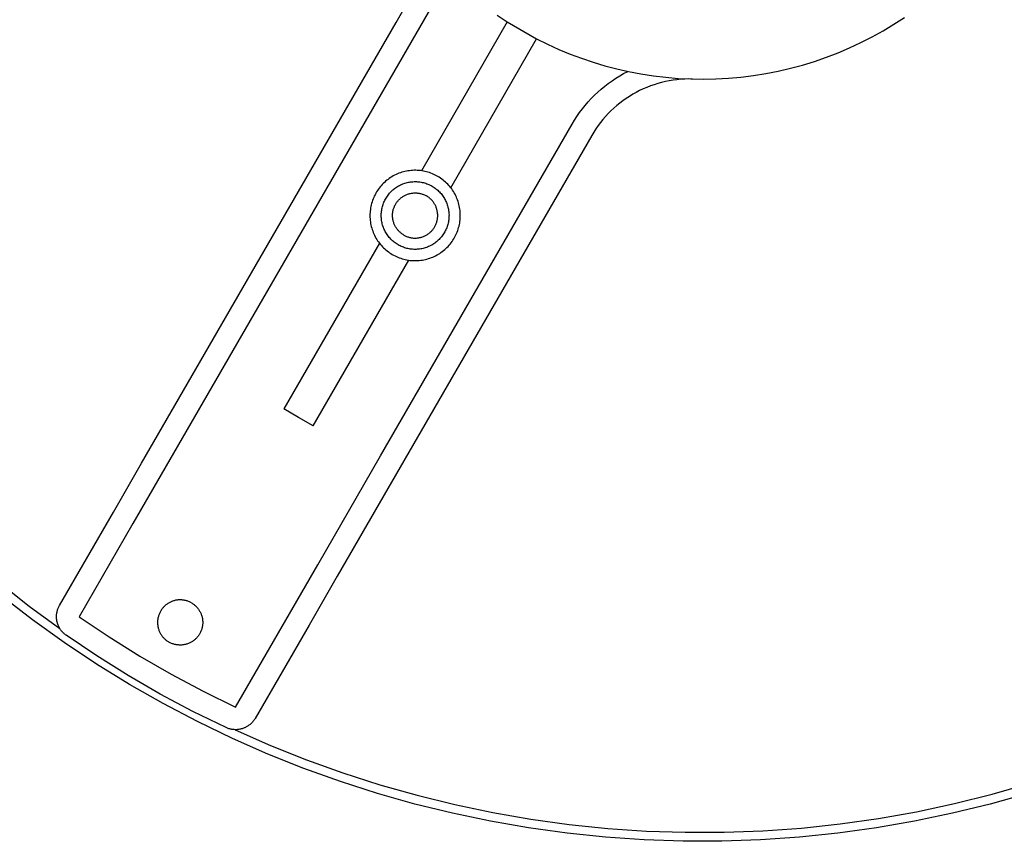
# Model space of a CAD drawing. Header units: millimetres. Extents: x 10249 to 12819, y -11746 to -10122.
# Tile 5 of 37: x 10790 to 10878, y -10605 to -10532. Entities that reach past the tile are written whole.
import ezdxf

# ---------------------------------------------------------------- set-up
doc = ezdxf.new("R2010")
doc.units = ezdxf.units.MM
doc.layers.add('Make2D$Visible$Curvas', color=7, linetype='Continuous')

msp = doc.modelspace()

# ---------------------------------------------------------------- linework, layer by layer
at = {"layer": 'Make2D$Visible$Curvas', "color": 7, "lineweight": -3, "true_color": 0xededed}
for p, q in [((10823.821, -10532.312), (10827.089, -10526.652)), ((10828.528, -10528.159), (10808.596, -10562.682)), ((10832.765, -10531.659), (10833.668, -10532.26)), ((10806.864, -10561.682), (10823.821, -10532.312)), ((10833.668, -10532.26), (10826.06, -10545.436)), ((10833.668, -10532.26), (10836.263, -10533.758)), ((10866.947, -10533.039), (10867.9, -10532.466)), ((10867.9, -10532.466), (10868.832, -10531.861)), ((10865.975, -10533.577), (10866.947, -10533.039)), ((10828.657, -10546.934), (10836.263, -10533.758)), ((10836.265, -10533.759), (10837.236, -10534.24)), ((10837.236, -10534.24), (10838.223, -10534.687)), ((10863.978, -10534.552), (10864.985, -10534.082)), ((10864.985, -10534.082), (10865.975, -10533.577)), ((10838.223, -10534.687), (10839.224, -10535.101)), ((10839.224, -10535.101), (10840.239, -10535.481)), ((10861.918, -10535.386), (10862.956, -10534.987)), ((10862.956, -10534.987), (10863.978, -10534.552)), ((10840.239, -10535.481), (10841.266, -10535.826)), ((10841.266, -10535.826), (10842.304, -10536.137)), ((10858.732, -10536.364), (10859.805, -10536.075)), ((10859.805, -10536.075), (10860.868, -10535.749)), ((10860.868, -10535.749), (10861.918, -10535.386)), ((10842.304, -10536.137), (10843.352, -10536.412)), ((10843.352, -10536.412), (10844.409, -10536.651)), ((10843.618, -10537.027), (10843.968, -10536.824)), ((10843.968, -10536.824), (10844.325, -10536.634)), ((10844.409, -10536.651), (10845.501, -10536.859)), ((10845.501, -10536.859), (10846.599, -10537.029)), ((10855.462, -10537.006), (10856.559, -10536.83)), ((10856.559, -10536.83), (10857.65, -10536.616)), ((10857.65, -10536.616), (10858.732, -10536.364)), ((10842.291, -10537.952), (10842.611, -10537.704)), ((10842.611, -10537.704), (10842.939, -10537.467)), ((10842.939, -10537.467), (10843.275, -10537.241)), ((10843.275, -10537.241), (10843.618, -10537.027)), ((10846.663, -10537.816), (10846.336, -10537.931)), ((10846.599, -10537.029), (10847.703, -10537.161)), ((10846.994, -10537.713), (10846.663, -10537.816)), ((10847.328, -10537.622), (10846.994, -10537.713)), ((10847.665, -10537.542), (10847.328, -10537.622)), ((10848.005, -10537.474), (10847.665, -10537.542)), ((10847.703, -10537.161), (10848.81, -10537.254)), ((10848.347, -10537.417), (10848.005, -10537.474)), ((10848.69, -10537.373), (10848.347, -10537.417)), ((10849.036, -10537.34), (10848.69, -10537.373)), ((10848.81, -10537.254), (10849.92, -10537.309)), ((10849.382, -10537.32), (10849.036, -10537.34)), ((10849.728, -10537.311), (10849.382, -10537.32)), ((10850.075, -10537.315), (10849.728, -10537.311)), ((10849.92, -10537.309), (10851.031, -10537.326)), ((10851.031, -10537.326), (10852.142, -10537.303)), ((10852.142, -10537.303), (10853.252, -10537.243)), ((10853.252, -10537.243), (10854.359, -10537.143)), ((10854.359, -10537.143), (10855.462, -10537.006)), ((10841.385, -10538.758), (10841.678, -10538.479)), ((10841.678, -10538.479), (10841.98, -10538.21)), ((10841.98, -10538.21), (10842.291, -10537.952)), ((10844.77, -10538.669), (10844.474, -10538.849)), ((10845.073, -10538.5), (10844.77, -10538.669)), ((10845.381, -10538.341), (10845.073, -10538.5)), ((10845.694, -10538.194), (10845.381, -10538.341)), ((10846.013, -10538.057), (10845.694, -10538.194)), ((10846.336, -10537.931), (10846.013, -10538.057)), ((10840.564, -10539.652), (10840.827, -10539.345)), ((10840.827, -10539.345), (10841.101, -10539.047)), ((10841.101, -10539.047), (10841.385, -10538.758)), ((10843.624, -10539.447), (10843.355, -10539.666)), ((10843.9, -10539.238), (10843.624, -10539.447)), ((10844.184, -10539.038), (10843.9, -10539.238)), ((10844.474, -10538.849), (10844.184, -10539.038)), ((10839.838, -10540.624), (10840.069, -10540.292)), ((10840.069, -10540.292), (10840.311, -10539.968)), ((10840.311, -10539.968), (10840.564, -10539.652)), ((10842.597, -10540.377), (10842.361, -10540.63)), ((10842.841, -10540.131), (10842.597, -10540.377)), ((10843.094, -10539.894), (10842.841, -10540.131)), ((10843.355, -10539.666), (10843.094, -10539.894)), ((10822.452, -10570.682), (10839.41, -10541.311)), ((10839.41, -10541.311), (10839.618, -10540.964)), ((10839.618, -10540.964), (10839.838, -10540.624)), ((10841.916, -10541.162), (10841.708, -10541.439)), ((10842.134, -10540.892), (10841.916, -10541.162)), ((10842.361, -10540.63), (10842.134, -10540.892)), ((10841.32, -10542.014), (10841.142, -10542.311)), ((10841.509, -10541.723), (10841.32, -10542.014)), ((10841.708, -10541.439), (10841.509, -10541.723)), ((10841.142, -10542.311), (10824.184, -10571.682)), ((10824.067, -10545.664), (10823.939, -10545.716)), ((10824.197, -10545.617), (10824.067, -10545.664)), ((10824.328, -10545.574), (10824.197, -10545.617)), ((10824.461, -10545.536), (10824.328, -10545.574)), ((10824.595, -10545.502), (10824.461, -10545.536)), ((10824.73, -10545.473), (10824.595, -10545.502)), ((10824.866, -10545.448), (10824.73, -10545.473)), ((10825.002, -10545.429), (10824.866, -10545.448)), ((10825.14, -10545.414), (10825.002, -10545.429)), ((10825.277, -10545.404), (10825.14, -10545.414)), ((10825.415, -10545.398), (10825.277, -10545.404)), ((10825.553, -10545.397), (10825.415, -10545.398)), ((10825.691, -10545.401), (10825.553, -10545.397)), ((10825.829, -10545.41), (10825.691, -10545.401)), ((10825.967, -10545.424), (10825.829, -10545.41)), ((10826.104, -10545.442), (10825.967, -10545.424)), ((10826.24, -10545.465), (10826.104, -10545.442)), ((10826.375, -10545.493), (10826.24, -10545.465)), ((10826.509, -10545.525), (10826.375, -10545.493)), ((10826.642, -10545.562), (10826.509, -10545.525)), ((10826.774, -10545.604), (10826.642, -10545.562)), ((10826.904, -10545.65), (10826.774, -10545.604)), ((10827.033, -10545.7), (10826.904, -10545.65)), ((10822.686, -10546.559), (10822.59, -10546.658)), ((10822.786, -10546.463), (10822.686, -10546.559)), ((10822.889, -10546.371), (10822.786, -10546.463)), ((10822.995, -10546.283), (10822.889, -10546.371)), ((10823.104, -10546.198), (10822.995, -10546.283)), ((10823.216, -10546.117), (10823.104, -10546.198)), ((10823.33, -10546.04), (10823.216, -10546.117)), ((10823.448, -10545.967), (10823.33, -10546.04)), ((10823.567, -10545.898), (10823.448, -10545.967)), ((10823.689, -10545.833), (10823.567, -10545.898)), ((10823.813, -10545.773), (10823.689, -10545.833)), ((10823.939, -10545.716), (10823.813, -10545.773)), ((10824.409, -10546.604), (10824.506, -10546.568)), ((10824.506, -10546.568), (10824.604, -10546.535)), ((10824.604, -10546.535), (10824.704, -10546.506)), ((10824.704, -10546.506), (10824.804, -10546.48)), ((10824.804, -10546.48), (10824.905, -10546.458)), ((10824.905, -10546.458), (10825.007, -10546.439)), ((10825.007, -10546.439), (10825.109, -10546.423)), ((10825.109, -10546.423), (10825.212, -10546.411)), ((10825.212, -10546.411), (10825.315, -10546.403)), ((10825.315, -10546.403), (10825.419, -10546.398)), ((10825.419, -10546.398), (10825.522, -10546.397)), ((10825.522, -10546.397), (10825.626, -10546.399)), ((10825.626, -10546.399), (10825.729, -10546.405)), ((10825.729, -10546.405), (10825.833, -10546.415)), ((10825.833, -10546.415), (10825.935, -10546.428)), ((10825.935, -10546.428), (10826.038, -10546.445)), ((10826.038, -10546.445), (10826.139, -10546.465)), ((10826.139, -10546.465), (10826.24, -10546.488)), ((10826.24, -10546.488), (10826.34, -10546.515)), ((10826.34, -10546.515), (10826.439, -10546.546)), ((10826.439, -10546.546), (10826.537, -10546.58)), ((10827.159, -10545.755), (10827.033, -10545.7)), ((10827.284, -10545.814), (10827.159, -10545.755)), ((10827.407, -10545.878), (10827.284, -10545.814)), ((10827.527, -10545.946), (10827.407, -10545.878)), ((10827.645, -10546.017), (10827.527, -10545.946)), ((10827.76, -10546.093), (10827.645, -10546.017)), ((10827.873, -10546.173), (10827.76, -10546.093)), ((10827.983, -10546.257), (10827.873, -10546.173)), ((10828.09, -10546.344), (10827.983, -10546.257)), ((10828.194, -10546.435), (10828.09, -10546.344)), ((10828.294, -10546.53), (10828.194, -10546.435)), ((10828.392, -10546.628), (10828.294, -10546.53)), ((10822.019, -10547.435), (10821.954, -10547.557)), ((10822.089, -10547.316), (10822.019, -10547.435)), ((10822.163, -10547.199), (10822.089, -10547.316)), ((10822.241, -10547.085), (10822.163, -10547.199)), ((10822.323, -10546.974), (10822.241, -10547.085)), ((10822.408, -10546.866), (10822.323, -10546.974)), ((10822.497, -10546.76), (10822.408, -10546.866)), ((10822.59, -10546.658), (10822.497, -10546.76)), ((10823.171, -10547.513), (10823.237, -10547.434)), ((10823.237, -10547.434), (10823.306, -10547.357)), ((10823.306, -10547.357), (10823.378, -10547.282)), ((10823.378, -10547.282), (10823.452, -10547.21)), ((10823.452, -10547.21), (10823.529, -10547.14)), ((10823.529, -10547.14), (10823.608, -10547.073)), ((10823.608, -10547.073), (10823.689, -10547.009)), ((10823.689, -10547.009), (10823.773, -10546.948)), ((10823.773, -10546.948), (10823.858, -10546.89)), ((10823.858, -10546.89), (10823.946, -10546.834)), ((10823.946, -10546.834), (10824.035, -10546.782)), ((10824.035, -10546.782), (10824.126, -10546.733)), ((10824.126, -10546.733), (10824.219, -10546.687)), ((10824.219, -10546.687), (10824.313, -10546.644)), ((10824.313, -10546.644), (10824.409, -10546.604)), ((10825.038, -10547.452), (10825.105, -10547.437)), ((10825.105, -10547.437), (10825.173, -10547.425)), ((10825.173, -10547.425), (10825.241, -10547.415)), ((10825.241, -10547.415), (10825.31, -10547.407)), ((10825.31, -10547.407), (10825.379, -10547.401)), ((10825.379, -10547.401), (10825.448, -10547.398)), ((10825.448, -10547.398), (10825.517, -10547.397)), ((10825.517, -10547.397), (10825.586, -10547.399)), ((10825.586, -10547.399), (10825.655, -10547.403)), ((10825.655, -10547.403), (10825.723, -10547.409)), ((10825.723, -10547.409), (10825.792, -10547.418)), ((10825.792, -10547.418), (10825.86, -10547.429)), ((10825.86, -10547.429), (10825.928, -10547.442)), ((10825.928, -10547.442), (10825.995, -10547.458)), ((10826.537, -10546.58), (10826.633, -10546.617)), ((10826.633, -10546.617), (10826.729, -10546.658)), ((10826.729, -10546.658), (10826.822, -10546.702)), ((10826.822, -10546.702), (10826.915, -10546.749)), ((10826.915, -10546.749), (10827.005, -10546.799)), ((10827.005, -10546.799), (10827.094, -10546.852)), ((10827.094, -10546.852), (10827.181, -10546.909)), ((10827.181, -10546.909), (10827.266, -10546.968)), ((10827.266, -10546.968), (10827.349, -10547.03)), ((10827.349, -10547.03), (10827.429, -10547.095)), ((10827.429, -10547.095), (10827.507, -10547.163)), ((10827.507, -10547.163), (10827.583, -10547.233)), ((10827.583, -10547.233), (10827.657, -10547.306)), ((10827.657, -10547.306), (10827.728, -10547.382)), ((10827.728, -10547.382), (10827.796, -10547.46)), ((10828.485, -10546.729), (10828.392, -10546.628)), ((10828.576, -10546.833), (10828.485, -10546.729)), ((10828.662, -10546.941), (10828.576, -10546.833)), ((10828.745, -10547.051), (10828.662, -10546.941)), ((10828.824, -10547.165), (10828.745, -10547.051)), ((10828.899, -10547.28), (10828.824, -10547.165)), ((10828.97, -10547.399), (10828.899, -10547.28)), ((10829.037, -10547.52), (10828.97, -10547.399)), ((10821.69, -10548.194), (10821.651, -10548.326)), ((10821.734, -10548.063), (10821.69, -10548.194)), ((10821.783, -10547.934), (10821.734, -10548.063)), ((10821.835, -10547.806), (10821.783, -10547.934)), ((10821.892, -10547.68), (10821.835, -10547.806)), ((10821.954, -10547.557), (10821.892, -10547.68)), ((10822.706, -10548.317), (10822.745, -10548.221)), ((10822.745, -10548.221), (10822.788, -10548.127)), ((10822.788, -10548.127), (10822.833, -10548.034)), ((10822.833, -10548.034), (10822.882, -10547.942)), ((10822.882, -10547.942), (10822.933, -10547.852)), ((10822.933, -10547.852), (10822.988, -10547.765)), ((10822.988, -10547.765), (10823.046, -10547.679)), ((10823.046, -10547.679), (10823.107, -10547.595)), ((10823.107, -10547.595), (10823.171, -10547.513)), ((10823.791, -10548.367), (10823.827, -10548.309)), ((10823.827, -10548.309), (10823.866, -10548.251)), ((10823.866, -10548.251), (10823.906, -10548.196)), ((10823.906, -10548.196), (10823.949, -10548.141)), ((10823.949, -10548.141), (10823.993, -10548.088)), ((10823.993, -10548.088), (10824.039, -10548.037)), ((10824.039, -10548.037), (10824.087, -10547.987)), ((10824.087, -10547.987), (10824.136, -10547.939)), ((10824.136, -10547.939), (10824.188, -10547.892)), ((10824.188, -10547.892), (10824.24, -10547.848)), ((10824.24, -10547.848), (10824.295, -10547.805)), ((10824.295, -10547.805), (10824.35, -10547.764)), ((10824.35, -10547.764), (10824.407, -10547.725)), ((10824.407, -10547.725), (10824.466, -10547.688)), ((10824.466, -10547.688), (10824.525, -10547.654)), ((10824.525, -10547.654), (10824.586, -10547.621)), ((10824.586, -10547.621), (10824.648, -10547.59)), ((10824.648, -10547.59), (10824.711, -10547.562)), ((10824.711, -10547.562), (10824.775, -10547.535)), ((10824.775, -10547.535), (10824.839, -10547.511)), ((10824.839, -10547.511), (10824.905, -10547.489)), ((10824.905, -10547.489), (10824.971, -10547.47)), ((10824.971, -10547.47), (10825.038, -10547.452)), ((10825.995, -10547.458), (10826.062, -10547.476)), ((10826.062, -10547.476), (10826.128, -10547.496)), ((10826.128, -10547.496), (10826.193, -10547.519)), ((10826.193, -10547.519), (10826.257, -10547.544)), ((10826.257, -10547.544), (10826.321, -10547.571)), ((10826.321, -10547.571), (10826.383, -10547.6)), ((10826.383, -10547.6), (10826.445, -10547.632)), ((10826.445, -10547.632), (10826.505, -10547.665)), ((10826.564, -10547.701), (10826.505, -10547.665)), ((10826.622, -10547.738), (10826.564, -10547.701)), ((10826.679, -10547.778), (10826.622, -10547.738)), ((10826.734, -10547.819), (10826.679, -10547.778)), ((10826.788, -10547.862), (10826.734, -10547.819)), ((10826.84, -10547.908), (10826.788, -10547.862)), ((10826.891, -10547.955), (10826.84, -10547.908)), ((10826.94, -10548.003), (10826.891, -10547.955)), ((10826.987, -10548.054), (10826.94, -10548.003)), ((10827.032, -10548.106), (10826.987, -10548.054)), ((10827.076, -10548.159), (10827.032, -10548.106)), ((10827.118, -10548.214), (10827.076, -10548.159)), ((10827.158, -10548.27), (10827.118, -10548.214)), ((10827.196, -10548.328), (10827.158, -10548.27)), ((10827.796, -10547.46), (10827.861, -10547.54)), ((10827.861, -10547.54), (10827.924, -10547.623)), ((10827.924, -10547.623), (10827.984, -10547.707)), ((10827.984, -10547.707), (10828.041, -10547.794)), ((10828.041, -10547.794), (10828.095, -10547.882)), ((10828.095, -10547.882), (10828.145, -10547.972)), ((10828.145, -10547.972), (10828.193, -10548.064)), ((10828.193, -10548.064), (10828.237, -10548.158)), ((10828.237, -10548.158), (10828.279, -10548.253)), ((10828.279, -10548.253), (10828.316, -10548.349)), ((10829.1, -10547.643), (10829.037, -10547.52)), ((10829.158, -10547.768), (10829.1, -10547.643)), ((10829.212, -10547.895), (10829.158, -10547.768)), ((10829.262, -10548.024), (10829.212, -10547.895)), ((10829.307, -10548.154), (10829.262, -10548.024)), ((10829.348, -10548.286), (10829.307, -10548.154)), ((10829.384, -10548.42), (10829.348, -10548.286)), ((10821.513, -10549.142), (10821.507, -10549.28)), ((10821.525, -10549.004), (10821.513, -10549.142)), ((10821.54, -10548.867), (10821.525, -10549.004)), ((10821.561, -10548.731), (10821.54, -10548.867)), ((10821.586, -10548.595), (10821.561, -10548.731)), ((10821.617, -10548.46), (10821.586, -10548.595)), ((10821.651, -10548.326), (10821.617, -10548.46)), ((10822.51, -10549.225), (10822.518, -10549.121)), ((10822.518, -10549.121), (10822.529, -10549.018)), ((10822.529, -10549.018), (10822.544, -10548.916)), ((10822.544, -10548.916), (10822.562, -10548.814)), ((10822.562, -10548.814), (10822.584, -10548.713)), ((10822.584, -10548.713), (10822.61, -10548.612)), ((10822.61, -10548.612), (10822.639, -10548.513)), ((10822.639, -10548.513), (10822.671, -10548.414)), ((10822.671, -10548.414), (10822.706, -10548.317)), ((10823.514, -10549.213), (10823.521, -10549.145)), ((10823.521, -10549.145), (10823.531, -10549.076)), ((10823.531, -10549.076), (10823.543, -10549.008)), ((10823.543, -10549.008), (10823.558, -10548.941)), ((10823.558, -10548.941), (10823.575, -10548.874)), ((10823.575, -10548.874), (10823.594, -10548.808)), ((10823.594, -10548.808), (10823.616, -10548.742)), ((10823.616, -10548.742), (10823.639, -10548.677)), ((10823.639, -10548.677), (10823.665, -10548.613)), ((10823.665, -10548.613), (10823.693, -10548.55)), ((10823.693, -10548.55), (10823.724, -10548.488)), ((10823.724, -10548.488), (10823.756, -10548.427)), ((10823.756, -10548.427), (10823.791, -10548.367)), ((10827.231, -10548.387), (10827.196, -10548.328)), ((10827.265, -10548.447), (10827.231, -10548.387)), ((10827.297, -10548.509), (10827.265, -10548.447)), ((10827.327, -10548.571), (10827.297, -10548.509)), ((10827.354, -10548.634), (10827.327, -10548.571)), ((10827.379, -10548.699), (10827.354, -10548.634)), ((10827.402, -10548.764), (10827.379, -10548.699)), ((10827.423, -10548.83), (10827.402, -10548.764)), ((10827.441, -10548.896), (10827.423, -10548.83)), ((10827.458, -10548.963), (10827.441, -10548.896)), ((10827.471, -10549.031), (10827.458, -10548.963)), ((10827.483, -10549.099), (10827.471, -10549.031)), ((10827.492, -10549.167), (10827.483, -10549.099)), ((10827.499, -10549.236), (10827.492, -10549.167)), ((10828.316, -10548.349), (10828.351, -10548.447)), ((10828.351, -10548.447), (10828.382, -10548.546)), ((10828.382, -10548.546), (10828.41, -10548.646)), ((10828.41, -10548.646), (10828.434, -10548.746)), ((10828.434, -10548.746), (10828.455, -10548.848)), ((10828.455, -10548.848), (10828.472, -10548.95)), ((10828.472, -10548.95), (10828.485, -10549.053)), ((10828.485, -10549.053), (10828.496, -10549.156)), ((10828.496, -10549.156), (10828.502, -10549.259)), ((10829.415, -10548.554), (10829.384, -10548.42)), ((10829.442, -10548.689), (10829.415, -10548.554)), ((10829.464, -10548.826), (10829.442, -10548.689)), ((10829.482, -10548.963), (10829.464, -10548.826)), ((10829.494, -10549.1), (10829.482, -10548.963)), ((10829.502, -10549.238), (10829.494, -10549.1)), ((10821.507, -10549.28), (10821.505, -10549.418)), ((10821.505, -10549.418), (10821.508, -10549.556)), ((10821.508, -10549.556), (10821.516, -10549.694)), ((10821.516, -10549.694), (10821.529, -10549.831)), ((10821.529, -10549.831), (10821.546, -10549.968)), ((10821.546, -10549.968), (10821.568, -10550.105)), ((10822.505, -10549.432), (10822.506, -10549.328)), ((10822.508, -10549.535), (10822.505, -10549.432)), ((10822.506, -10549.328), (10822.51, -10549.225)), ((10822.515, -10549.638), (10822.508, -10549.535)), ((10822.525, -10549.742), (10822.515, -10549.638)), ((10822.539, -10549.844), (10822.525, -10549.742)), ((10822.556, -10549.946), (10822.539, -10549.844)), ((10822.577, -10550.048), (10822.556, -10549.946)), ((10822.601, -10550.148), (10822.577, -10550.048)), ((10823.505, -10549.42), (10823.506, -10549.351)), ((10823.507, -10549.489), (10823.505, -10549.42)), ((10823.506, -10549.351), (10823.509, -10549.282)), ((10823.512, -10549.558), (10823.507, -10549.489)), ((10823.509, -10549.282), (10823.514, -10549.213)), ((10823.518, -10549.627), (10823.512, -10549.558)), ((10823.528, -10549.695), (10823.518, -10549.627)), ((10823.539, -10549.763), (10823.528, -10549.695)), ((10823.553, -10549.831), (10823.539, -10549.763)), ((10823.569, -10549.898), (10823.553, -10549.831)), ((10823.587, -10549.965), (10823.569, -10549.898)), ((10823.608, -10550.03), (10823.587, -10549.965)), ((10823.631, -10550.095), (10823.608, -10550.03)), ((10827.371, -10550.117), (10827.395, -10550.052)), ((10827.395, -10550.052), (10827.416, -10549.987)), ((10827.416, -10549.987), (10827.436, -10549.92)), ((10827.436, -10549.92), (10827.452, -10549.853)), ((10827.452, -10549.853), (10827.467, -10549.786)), ((10827.467, -10549.786), (10827.479, -10549.718)), ((10827.479, -10549.718), (10827.489, -10549.65)), ((10827.489, -10549.65), (10827.497, -10549.581)), ((10827.497, -10549.581), (10827.502, -10549.512)), ((10827.503, -10549.305), (10827.499, -10549.236)), ((10827.502, -10549.512), (10827.505, -10549.443)), ((10827.505, -10549.374), (10827.503, -10549.305)), ((10827.505, -10549.443), (10827.505, -10549.374)), ((10828.448, -10549.98), (10828.426, -10550.081)), ((10828.466, -10549.878), (10828.448, -10549.98)), ((10828.481, -10549.776), (10828.466, -10549.878)), ((10828.493, -10549.673), (10828.481, -10549.776)), ((10828.5, -10549.57), (10828.493, -10549.673)), ((10828.504, -10549.466), (10828.5, -10549.57)), ((10828.502, -10549.259), (10828.505, -10549.363)), ((10828.505, -10549.363), (10828.504, -10549.466)), ((10829.449, -10550.064), (10829.47, -10549.927)), ((10829.47, -10549.927), (10829.486, -10549.79)), ((10829.486, -10549.79), (10829.497, -10549.652)), ((10829.497, -10549.652), (10829.504, -10549.514)), ((10829.505, -10549.376), (10829.502, -10549.238)), ((10829.504, -10549.514), (10829.505, -10549.376)), ((10821.568, -10550.105), (10821.595, -10550.24)), ((10821.595, -10550.24), (10821.627, -10550.375)), ((10821.627, -10550.375), (10821.663, -10550.508)), ((10821.663, -10550.508), (10821.703, -10550.64)), ((10821.703, -10550.64), (10821.748, -10550.77)), ((10821.748, -10550.77), (10821.798, -10550.899)), ((10821.798, -10550.899), (10821.852, -10551.026)), ((10822.629, -10550.248), (10822.601, -10550.148)), ((10822.66, -10550.347), (10822.629, -10550.248)), ((10822.694, -10550.445), (10822.66, -10550.347)), ((10822.732, -10550.541), (10822.694, -10550.445)), ((10822.773, -10550.636), (10822.732, -10550.541)), ((10822.817, -10550.73), (10822.773, -10550.636)), ((10822.865, -10550.822), (10822.817, -10550.73)), ((10822.916, -10550.912), (10822.865, -10550.822)), ((10822.97, -10551), (10822.916, -10550.912)), ((10823.656, -10550.16), (10823.631, -10550.095)), ((10823.684, -10550.223), (10823.656, -10550.16)), ((10823.713, -10550.285), (10823.684, -10550.223)), ((10823.745, -10550.347), (10823.713, -10550.285)), ((10823.779, -10550.407), (10823.745, -10550.347)), ((10823.815, -10550.466), (10823.779, -10550.407)), ((10823.853, -10550.524), (10823.815, -10550.466)), ((10823.893, -10550.58), (10823.853, -10550.524)), ((10823.934, -10550.635), (10823.893, -10550.58)), ((10823.978, -10550.688), (10823.934, -10550.635)), ((10824.024, -10550.74), (10823.978, -10550.688)), ((10824.071, -10550.791), (10824.024, -10550.74)), ((10824.12, -10550.839), (10824.071, -10550.791)), ((10824.17, -10550.886), (10824.12, -10550.839)), ((10824.223, -10550.932), (10824.17, -10550.886)), ((10826.77, -10550.946), (10826.823, -10550.902)), ((10826.823, -10550.902), (10826.874, -10550.855)), ((10826.874, -10550.855), (10826.924, -10550.807)), ((10826.924, -10550.807), (10826.971, -10550.757)), ((10826.971, -10550.757), (10827.017, -10550.706)), ((10827.017, -10550.706), (10827.062, -10550.653)), ((10827.062, -10550.653), (10827.104, -10550.599)), ((10827.104, -10550.599), (10827.145, -10550.543)), ((10827.145, -10550.543), (10827.183, -10550.485)), ((10827.183, -10550.485), (10827.22, -10550.427)), ((10827.22, -10550.427), (10827.254, -10550.367)), ((10827.254, -10550.367), (10827.287, -10550.306)), ((10827.287, -10550.306), (10827.317, -10550.244)), ((10827.317, -10550.244), (10827.345, -10550.181)), ((10827.345, -10550.181), (10827.371, -10550.117)), ((10828.129, -10550.852), (10828.077, -10550.942)), ((10828.177, -10550.761), (10828.129, -10550.852)), ((10828.223, -10550.668), (10828.177, -10550.761)), ((10828.265, -10550.573), (10828.223, -10550.668)), ((10828.304, -10550.477), (10828.265, -10550.573)), ((10828.34, -10550.38), (10828.304, -10550.477)), ((10828.372, -10550.281), (10828.34, -10550.38)), ((10828.401, -10550.182), (10828.372, -10550.281)), ((10828.426, -10550.081), (10828.401, -10550.182)), ((10829.175, -10550.988), (10829.228, -10550.86)), ((10829.228, -10550.86), (10829.276, -10550.731)), ((10829.276, -10550.731), (10829.32, -10550.6)), ((10829.32, -10550.6), (10829.359, -10550.468)), ((10829.359, -10550.468), (10829.394, -10550.334)), ((10829.394, -10550.334), (10829.424, -10550.199)), ((10829.424, -10550.199), (10829.449, -10550.064)), ((10821.852, -10551.026), (10821.91, -10551.151)), ((10821.91, -10551.151), (10821.973, -10551.274)), ((10821.973, -10551.274), (10822.04, -10551.395)), ((10822.04, -10551.395), (10822.111, -10551.514)), ((10822.111, -10551.514), (10822.186, -10551.629)), ((10822.186, -10551.629), (10822.265, -10551.743)), ((10822.265, -10551.743), (10822.348, -10551.853)), ((10823.027, -10551.087), (10822.97, -10551)), ((10823.086, -10551.172), (10823.027, -10551.087)), ((10823.149, -10551.254), (10823.086, -10551.172)), ((10823.215, -10551.334), (10823.149, -10551.254)), ((10823.283, -10551.412), (10823.215, -10551.334)), ((10823.354, -10551.488), (10823.283, -10551.412)), ((10823.427, -10551.561), (10823.354, -10551.488)), ((10823.503, -10551.631), (10823.427, -10551.561)), ((10823.581, -10551.699), (10823.503, -10551.631)), ((10823.662, -10551.764), (10823.581, -10551.699)), ((10823.745, -10551.826), (10823.662, -10551.764)), ((10824.276, -10550.975), (10824.223, -10550.932)), ((10824.332, -10551.016), (10824.276, -10550.975)), ((10824.388, -10551.056), (10824.332, -10551.016)), ((10824.446, -10551.094), (10824.388, -10551.056)), ((10824.505, -10551.129), (10824.446, -10551.094)), ((10824.505, -10551.129), (10824.566, -10551.163)), ((10824.566, -10551.163), (10824.627, -10551.194)), ((10824.627, -10551.194), (10824.69, -10551.223)), ((10824.69, -10551.223), (10824.753, -10551.25)), ((10824.753, -10551.25), (10824.818, -10551.275)), ((10824.818, -10551.275), (10824.883, -10551.298)), ((10824.883, -10551.298), (10824.949, -10551.318)), ((10824.949, -10551.318), (10825.015, -10551.336)), ((10825.015, -10551.336), (10825.083, -10551.352)), ((10825.083, -10551.352), (10825.15, -10551.365)), ((10825.15, -10551.365), (10825.219, -10551.376)), ((10825.219, -10551.376), (10825.287, -10551.385)), ((10825.287, -10551.385), (10825.356, -10551.391)), ((10825.356, -10551.391), (10825.425, -10551.395)), ((10825.425, -10551.395), (10825.494, -10551.397)), ((10825.494, -10551.397), (10825.563, -10551.396)), ((10825.563, -10551.396), (10825.632, -10551.393)), ((10825.632, -10551.393), (10825.701, -10551.387)), ((10825.701, -10551.387), (10825.769, -10551.38)), ((10825.769, -10551.38), (10825.837, -10551.369)), ((10825.837, -10551.369), (10825.905, -10551.357)), ((10825.905, -10551.357), (10825.973, -10551.342)), ((10825.973, -10551.342), (10826.04, -10551.324)), ((10826.04, -10551.324), (10826.106, -10551.305)), ((10826.106, -10551.305), (10826.171, -10551.283)), ((10826.171, -10551.283), (10826.236, -10551.259)), ((10826.236, -10551.259), (10826.3, -10551.232)), ((10826.3, -10551.232), (10826.363, -10551.204)), ((10826.363, -10551.204), (10826.424, -10551.173)), ((10826.424, -10551.173), (10826.485, -10551.14)), ((10826.485, -10551.14), (10826.545, -10551.106)), ((10826.545, -10551.106), (10826.603, -10551.069)), ((10826.603, -10551.069), (10826.66, -10551.03)), ((10826.66, -10551.03), (10826.716, -10550.989)), ((10826.716, -10550.989), (10826.77, -10550.946)), ((10827.321, -10551.785), (10827.238, -10551.846)), ((10827.403, -10551.721), (10827.321, -10551.785)), ((10827.482, -10551.654), (10827.403, -10551.721)), ((10827.558, -10551.584), (10827.482, -10551.654)), ((10827.633, -10551.512), (10827.558, -10551.584)), ((10827.704, -10551.438), (10827.633, -10551.512)), ((10827.774, -10551.36), (10827.704, -10551.438)), ((10827.84, -10551.281), (10827.774, -10551.36)), ((10827.904, -10551.199), (10827.84, -10551.281)), ((10827.964, -10551.115), (10827.904, -10551.199)), ((10828.022, -10551.03), (10827.964, -10551.115)), ((10828.077, -10550.942), (10828.022, -10551.03)), ((10828.688, -10551.82), (10828.77, -10551.709)), ((10828.77, -10551.709), (10828.847, -10551.595)), ((10828.847, -10551.595), (10828.921, -10551.478)), ((10828.921, -10551.478), (10828.991, -10551.359)), ((10828.991, -10551.359), (10829.057, -10551.237)), ((10829.057, -10551.237), (10829.118, -10551.114)), ((10829.118, -10551.114), (10829.175, -10550.988)), ((10822.352, -10551.858), (10813.882, -10566.526)), ((10822.348, -10551.853), (10822.435, -10551.961)), ((10822.435, -10551.961), (10822.525, -10552.065)), ((10822.525, -10552.065), (10822.619, -10552.166)), ((10822.619, -10552.166), (10822.716, -10552.264)), ((10822.716, -10552.264), (10822.817, -10552.359)), ((10822.817, -10552.359), (10822.921, -10552.45)), ((10822.921, -10552.45), (10823.028, -10552.537)), ((10823.028, -10552.537), (10823.137, -10552.621)), ((10823.137, -10552.621), (10823.25, -10552.701)), ((10823.83, -10551.885), (10823.745, -10551.826)), ((10823.916, -10551.942), (10823.83, -10551.885)), ((10824.005, -10551.995), (10823.916, -10551.942)), ((10824.096, -10552.045), (10824.005, -10551.995)), ((10824.188, -10552.092), (10824.096, -10552.045)), ((10824.282, -10552.136), (10824.188, -10552.092)), ((10824.377, -10552.177), (10824.282, -10552.136)), ((10824.474, -10552.214), (10824.377, -10552.177)), ((10824.572, -10552.248), (10824.474, -10552.214)), ((10824.671, -10552.279), (10824.572, -10552.248)), ((10824.771, -10552.306), (10824.671, -10552.279)), ((10824.871, -10552.329), (10824.771, -10552.306)), ((10824.973, -10552.349), (10824.871, -10552.329)), ((10825.075, -10552.366), (10824.973, -10552.349)), ((10825.178, -10552.379), (10825.075, -10552.366)), ((10825.281, -10552.389), (10825.178, -10552.379)), ((10825.384, -10552.395), (10825.281, -10552.389)), ((10825.488, -10552.397), (10825.384, -10552.395)), ((10825.592, -10552.396), (10825.488, -10552.397)), ((10825.695, -10552.391), (10825.592, -10552.396)), ((10825.798, -10552.383), (10825.695, -10552.391)), ((10825.901, -10552.371), (10825.798, -10552.383)), ((10826.003, -10552.355), (10825.901, -10552.371)), ((10826.105, -10552.336), (10826.003, -10552.355)), ((10826.206, -10552.314), (10826.105, -10552.336)), ((10826.307, -10552.288), (10826.206, -10552.314)), ((10826.406, -10552.259), (10826.307, -10552.288)), ((10826.504, -10552.226), (10826.406, -10552.259)), ((10826.601, -10552.19), (10826.504, -10552.226)), ((10826.697, -10552.15), (10826.601, -10552.19)), ((10826.791, -10552.107), (10826.697, -10552.15)), ((10826.884, -10552.061), (10826.791, -10552.107)), ((10826.975, -10552.012), (10826.884, -10552.061)), ((10827.065, -10551.96), (10826.975, -10552.012)), ((10827.152, -10551.905), (10827.065, -10551.96)), ((10827.238, -10551.846), (10827.152, -10551.905)), ((10827.795, -10552.677), (10827.906, -10552.596)), ((10827.906, -10552.596), (10828.015, -10552.511)), ((10828.015, -10552.511), (10828.121, -10552.423)), ((10828.121, -10552.423), (10828.224, -10552.331)), ((10828.224, -10552.331), (10828.324, -10552.235)), ((10828.324, -10552.235), (10828.42, -10552.136)), ((10828.42, -10552.136), (10828.513, -10552.034)), ((10828.513, -10552.034), (10828.602, -10551.928)), ((10828.602, -10551.928), (10828.688, -10551.82)), ((10816.48, -10568.026), (10824.948, -10553.358)), ((10823.25, -10552.701), (10823.366, -10552.777)), ((10823.366, -10552.777), (10823.483, -10552.848)), ((10823.483, -10552.848), (10823.604, -10552.916)), ((10823.604, -10552.916), (10823.726, -10552.98)), ((10823.726, -10552.98), (10823.851, -10553.039)), ((10823.851, -10553.039), (10823.978, -10553.094)), ((10823.978, -10553.094), (10824.106, -10553.144)), ((10824.106, -10553.144), (10824.237, -10553.191)), ((10824.237, -10553.191), (10824.368, -10553.232)), ((10824.368, -10553.232), (10824.501, -10553.269)), ((10824.501, -10553.269), (10824.635, -10553.301)), ((10824.635, -10553.301), (10824.771, -10553.329)), ((10824.771, -10553.329), (10824.907, -10553.352)), ((10824.907, -10553.352), (10825.044, -10553.37)), ((10825.044, -10553.37), (10825.181, -10553.384)), ((10825.181, -10553.384), (10825.319, -10553.393)), ((10825.319, -10553.393), (10825.457, -10553.397)), ((10825.457, -10553.397), (10825.595, -10553.396)), ((10825.595, -10553.396), (10825.733, -10553.391)), ((10825.733, -10553.391), (10825.871, -10553.38)), ((10825.871, -10553.38), (10826.008, -10553.365)), ((10826.008, -10553.365), (10826.145, -10553.346)), ((10826.145, -10553.346), (10826.281, -10553.321)), ((10826.281, -10553.321), (10826.416, -10553.292)), ((10826.416, -10553.292), (10826.55, -10553.258)), ((10826.55, -10553.258), (10826.682, -10553.22)), ((10826.682, -10553.22), (10826.813, -10553.177)), ((10826.813, -10553.177), (10826.943, -10553.13)), ((10826.943, -10553.13), (10827.071, -10553.078)), ((10827.071, -10553.078), (10827.197, -10553.022)), ((10827.197, -10553.022), (10827.321, -10552.961)), ((10827.321, -10552.961), (10827.443, -10552.896)), ((10827.443, -10552.896), (10827.563, -10552.827)), ((10827.563, -10552.827), (10827.68, -10552.754)), ((10827.68, -10552.754), (10827.795, -10552.677)), ((10801.287, -10571.34), (10806.864, -10561.682)), ((10808.596, -10562.682), (10803.02, -10572.34)), ((10815.173, -10567.29), (10813.882, -10566.526)), ((10816.48, -10568.026), (10815.173, -10567.29)), ((10816.876, -10580.34), (10822.452, -10570.682)), ((10798.787, -10575.671), (10801.287, -10571.34)), ((10824.184, -10571.682), (10818.608, -10581.34)), ((10803.02, -10572.34), (10800.52, -10576.671)), ((10794.019, -10583.929), (10798.787, -10575.671)), ((10800.52, -10576.671), (10795.752, -10584.929)), ((10814.376, -10584.671), (10816.876, -10580.34)), ((10818.608, -10581.34), (10816.108, -10585.671)), ((10788.674, -10581.901), (10791.325, -10583.983)), ((10791.633, -10585.214), (10788.91, -10583.119)), ((10791.325, -10583.983), (10794.045, -10585.973)), ((10793.925, -10584.113), (10793.955, -10584.051)), ((10793.955, -10584.051), (10793.986, -10583.989)), ((10793.986, -10583.989), (10794.019, -10583.929)), ((10803.279, -10584.024), (10803.232, -10584.073)), ((10803.329, -10583.975), (10803.279, -10584.024)), ((10803.38, -10583.929), (10803.329, -10583.975)), ((10803.433, -10583.885), (10803.38, -10583.929)), ((10803.487, -10583.842), (10803.433, -10583.885)), ((10803.543, -10583.801), (10803.487, -10583.842)), ((10803.6, -10583.762), (10803.543, -10583.801)), ((10803.658, -10583.725), (10803.6, -10583.762)), ((10803.718, -10583.69), (10803.658, -10583.725)), ((10803.778, -10583.658), (10803.718, -10583.69)), ((10803.84, -10583.627), (10803.778, -10583.658)), ((10803.903, -10583.598), (10803.84, -10583.627)), ((10803.967, -10583.572), (10803.903, -10583.598)), ((10804.032, -10583.548), (10803.967, -10583.572)), ((10804.097, -10583.526), (10804.032, -10583.548)), ((10804.163, -10583.506), (10804.097, -10583.526)), ((10804.23, -10583.489), (10804.163, -10583.506)), ((10804.298, -10583.474), (10804.23, -10583.489)), ((10804.366, -10583.462), (10804.298, -10583.474)), ((10804.434, -10583.451), (10804.366, -10583.462)), ((10804.502, -10583.443), (10804.434, -10583.451)), ((10804.571, -10583.438), (10804.502, -10583.443)), ((10804.64, -10583.435), (10804.571, -10583.438)), ((10804.709, -10583.434), (10804.64, -10583.435)), ((10804.778, -10583.435), (10804.709, -10583.434)), ((10804.847, -10583.439), (10804.778, -10583.435)), ((10804.916, -10583.446), (10804.847, -10583.439)), ((10804.984, -10583.454), (10804.916, -10583.446)), ((10805.053, -10583.465), (10804.984, -10583.454)), ((10805.12, -10583.479), (10805.053, -10583.465)), ((10805.188, -10583.495), (10805.12, -10583.479)), ((10805.254, -10583.513), (10805.188, -10583.495)), ((10805.32, -10583.533), (10805.254, -10583.513)), ((10805.385, -10583.556), (10805.32, -10583.533)), ((10805.45, -10583.581), (10805.385, -10583.556)), ((10805.513, -10583.608), (10805.45, -10583.581)), ((10805.576, -10583.637), (10805.513, -10583.608)), ((10805.637, -10583.668), (10805.576, -10583.637)), ((10805.698, -10583.702), (10805.637, -10583.668)), ((10805.698, -10583.702), (10805.757, -10583.737)), ((10805.757, -10583.737), (10805.815, -10583.775)), ((10805.815, -10583.775), (10805.871, -10583.814)), ((10805.871, -10583.814), (10805.927, -10583.856)), ((10805.927, -10583.856), (10805.98, -10583.899)), ((10805.98, -10583.899), (10806.033, -10583.944)), ((10806.033, -10583.944), (10806.083, -10583.991)), ((10806.083, -10583.991), (10806.132, -10584.04)), ((10806.132, -10584.04), (10806.179, -10584.09)), ((10793.752, -10584.917), (10793.753, -10584.848)), ((10793.752, -10584.986), (10793.752, -10584.917)), ((10793.753, -10584.848), (10793.757, -10584.779)), ((10793.757, -10584.779), (10793.764, -10584.71)), ((10793.764, -10584.71), (10793.772, -10584.642)), ((10793.772, -10584.642), (10793.783, -10584.574)), ((10793.783, -10584.574), (10793.797, -10584.506)), ((10793.797, -10584.506), (10793.813, -10584.439)), ((10793.813, -10584.439), (10793.831, -10584.372)), ((10793.831, -10584.372), (10793.851, -10584.306)), ((10793.851, -10584.306), (10793.874, -10584.241)), ((10793.874, -10584.241), (10793.898, -10584.177)), ((10793.898, -10584.177), (10793.925, -10584.113)), ((10795.752, -10584.929), (10798.408, -10586.72)), ((10802.767, -10584.911), (10802.75, -10584.977)), ((10802.787, -10584.844), (10802.767, -10584.911)), ((10802.808, -10584.779), (10802.787, -10584.844)), ((10802.832, -10584.714), (10802.808, -10584.779)), ((10802.858, -10584.65), (10802.832, -10584.714)), ((10802.886, -10584.587), (10802.858, -10584.65)), ((10802.916, -10584.525), (10802.886, -10584.587)), ((10802.949, -10584.464), (10802.916, -10584.525)), ((10802.983, -10584.404), (10802.949, -10584.464)), ((10803.02, -10584.345), (10802.983, -10584.404)), ((10803.058, -10584.288), (10803.02, -10584.345)), ((10803.099, -10584.232), (10803.058, -10584.288)), ((10803.141, -10584.178), (10803.099, -10584.232)), ((10803.186, -10584.125), (10803.141, -10584.178)), ((10803.232, -10584.073), (10803.186, -10584.125)), ((10806.179, -10584.09), (10806.225, -10584.142)), ((10806.225, -10584.142), (10806.269, -10584.196)), ((10806.269, -10584.196), (10806.31, -10584.251)), ((10806.31, -10584.251), (10806.35, -10584.307)), ((10806.35, -10584.307), (10806.388, -10584.365)), ((10806.388, -10584.365), (10806.424, -10584.424)), ((10806.424, -10584.424), (10806.458, -10584.484)), ((10806.458, -10584.484), (10806.49, -10584.545)), ((10806.49, -10584.545), (10806.519, -10584.608)), ((10806.519, -10584.608), (10806.547, -10584.671)), ((10806.547, -10584.671), (10806.572, -10584.735)), ((10806.572, -10584.735), (10806.595, -10584.8)), ((10806.595, -10584.8), (10806.616, -10584.866)), ((10806.616, -10584.866), (10806.634, -10584.933)), ((10809.608, -10592.929), (10814.376, -10584.671)), ((10794.425, -10587.213), (10791.633, -10585.214)), ((10793.755, -10585.055), (10793.752, -10584.986)), ((10793.761, -10585.124), (10793.755, -10585.055)), ((10793.769, -10585.192), (10793.761, -10585.124)), ((10793.779, -10585.26), (10793.769, -10585.192)), ((10793.792, -10585.328), (10793.779, -10585.26)), ((10793.807, -10585.396), (10793.792, -10585.328)), ((10793.824, -10585.462), (10793.807, -10585.396)), ((10793.844, -10585.529), (10793.824, -10585.462)), ((10793.865, -10585.594), (10793.844, -10585.529)), ((10793.889, -10585.659), (10793.865, -10585.594)), ((10793.916, -10585.722), (10793.889, -10585.659)), ((10793.944, -10585.785), (10793.916, -10585.722)), ((10793.975, -10585.847), (10793.944, -10585.785)), ((10802.701, -10585.319), (10802.698, -10585.388)), ((10802.698, -10585.388), (10802.698, -10585.457)), ((10802.698, -10585.457), (10802.7, -10585.526)), ((10802.7, -10585.526), (10802.704, -10585.595)), ((10802.706, -10585.25), (10802.701, -10585.319)), ((10802.704, -10585.595), (10802.711, -10585.663)), ((10802.714, -10585.181), (10802.706, -10585.25)), ((10802.711, -10585.663), (10802.72, -10585.732)), ((10802.724, -10585.113), (10802.714, -10585.181)), ((10802.72, -10585.732), (10802.732, -10585.8)), ((10802.736, -10585.045), (10802.724, -10585.113)), ((10802.732, -10585.8), (10802.745, -10585.868)), ((10802.75, -10584.977), (10802.736, -10585.045)), ((10806.634, -10584.933), (10806.65, -10585)), ((10806.65, -10585), (10806.664, -10585.068)), ((10806.672, -10585.755), (10806.66, -10585.823)), ((10806.664, -10585.068), (10806.675, -10585.136)), ((10806.682, -10585.686), (10806.672, -10585.755)), ((10806.675, -10585.136), (10806.684, -10585.204)), ((10806.689, -10585.618), (10806.682, -10585.686)), ((10806.684, -10585.204), (10806.691, -10585.273)), ((10806.694, -10585.549), (10806.689, -10585.618)), ((10806.691, -10585.273), (10806.696, -10585.342)), ((10806.697, -10585.48), (10806.694, -10585.549)), ((10806.696, -10585.342), (10806.698, -10585.411)), ((10806.698, -10585.411), (10806.697, -10585.48)), ((10816.108, -10585.671), (10811.34, -10593.929)), ((10794.007, -10585.908), (10793.975, -10585.847)), ((10794.042, -10585.967), (10794.007, -10585.908)), ((10794.079, -10586.026), (10794.042, -10585.967)), ((10794.118, -10586.083), (10794.079, -10586.026)), ((10794.159, -10586.139), (10794.118, -10586.083)), ((10794.201, -10586.193), (10794.159, -10586.139)), ((10794.246, -10586.245), (10794.201, -10586.193)), ((10794.292, -10586.297), (10794.246, -10586.245)), ((10794.34, -10586.346), (10794.292, -10586.297)), ((10794.39, -10586.394), (10794.34, -10586.346)), ((10794.441, -10586.44), (10794.39, -10586.394)), ((10794.494, -10586.484), (10794.441, -10586.44)), ((10794.549, -10586.527), (10794.494, -10586.484)), ((10794.605, -10586.567), (10794.549, -10586.527)), ((10797.319, -10588.398), (10794.605, -10586.567)), ((10802.745, -10585.868), (10802.761, -10585.935)), ((10802.761, -10585.935), (10802.78, -10586.001)), ((10802.78, -10586.001), (10802.801, -10586.067)), ((10802.801, -10586.067), (10802.824, -10586.132)), ((10802.824, -10586.132), (10802.849, -10586.196)), ((10802.849, -10586.196), (10802.876, -10586.26)), ((10802.876, -10586.26), (10802.906, -10586.322)), ((10802.906, -10586.322), (10802.938, -10586.384)), ((10802.938, -10586.384), (10802.971, -10586.444)), ((10802.971, -10586.444), (10803.007, -10586.503)), ((10803.007, -10586.503), (10803.045, -10586.56)), ((10803.045, -10586.56), (10803.085, -10586.617)), ((10803.085, -10586.617), (10803.127, -10586.672)), ((10803.127, -10586.672), (10803.171, -10586.725)), ((10806.297, -10586.635), (10806.254, -10586.69)), ((10806.337, -10586.579), (10806.297, -10586.635)), ((10806.376, -10586.522), (10806.337, -10586.579)), ((10806.412, -10586.463), (10806.376, -10586.522)), ((10806.447, -10586.404), (10806.412, -10586.463)), ((10806.479, -10586.343), (10806.447, -10586.404)), ((10806.51, -10586.281), (10806.479, -10586.343)), ((10806.538, -10586.218), (10806.51, -10586.281)), ((10806.564, -10586.154), (10806.538, -10586.218)), ((10806.587, -10586.089), (10806.564, -10586.154)), ((10806.609, -10586.023), (10806.587, -10586.089)), ((10806.628, -10585.957), (10806.609, -10586.023)), ((10806.645, -10585.89), (10806.628, -10585.957)), ((10806.66, -10585.823), (10806.645, -10585.89)), ((10797.285, -10589.115), (10794.425, -10587.213)), ((10798.408, -10586.72), (10801.125, -10588.418)), ((10803.171, -10586.725), (10803.216, -10586.777)), ((10803.216, -10586.777), (10803.263, -10586.827)), ((10803.263, -10586.827), (10803.312, -10586.876)), ((10803.312, -10586.876), (10803.363, -10586.923)), ((10803.363, -10586.923), (10803.415, -10586.968)), ((10803.415, -10586.968), (10803.469, -10587.012)), ((10803.469, -10587.012), (10803.524, -10587.053)), ((10803.524, -10587.053), (10803.581, -10587.093)), ((10803.581, -10587.093), (10803.639, -10587.13)), ((10803.639, -10587.13), (10803.698, -10587.166)), ((10803.758, -10587.199), (10803.698, -10587.166)), ((10803.82, -10587.231), (10803.758, -10587.199)), ((10803.882, -10587.26), (10803.82, -10587.231)), ((10803.946, -10587.287), (10803.882, -10587.26)), ((10804.01, -10587.312), (10803.946, -10587.287)), ((10804.075, -10587.334), (10804.01, -10587.312)), ((10804.141, -10587.355), (10804.075, -10587.334)), ((10804.208, -10587.373), (10804.141, -10587.355)), ((10804.275, -10587.389), (10804.208, -10587.373)), ((10804.343, -10587.402), (10804.275, -10587.389)), ((10804.411, -10587.413), (10804.343, -10587.402)), ((10804.48, -10587.422), (10804.411, -10587.413)), ((10804.548, -10587.428), (10804.48, -10587.422)), ((10804.617, -10587.432), (10804.548, -10587.428)), ((10804.686, -10587.434), (10804.617, -10587.432)), ((10804.755, -10587.433), (10804.686, -10587.434)), ((10804.824, -10587.43), (10804.755, -10587.433)), ((10804.893, -10587.424), (10804.824, -10587.43)), ((10804.962, -10587.416), (10804.893, -10587.424)), ((10805.03, -10587.406), (10804.962, -10587.416)), ((10805.098, -10587.393), (10805.03, -10587.406)), ((10805.165, -10587.378), (10805.098, -10587.393)), ((10805.232, -10587.361), (10805.165, -10587.378)), ((10805.298, -10587.341), (10805.232, -10587.361)), ((10805.364, -10587.32), (10805.298, -10587.341)), ((10805.428, -10587.295), (10805.364, -10587.32)), ((10805.492, -10587.269), (10805.428, -10587.295)), ((10805.555, -10587.241), (10805.492, -10587.269)), ((10805.617, -10587.21), (10805.555, -10587.241)), ((10805.678, -10587.177), (10805.617, -10587.21)), ((10805.737, -10587.142), (10805.678, -10587.177)), ((10805.796, -10587.105), (10805.737, -10587.142)), ((10805.853, -10587.067), (10805.796, -10587.105)), ((10805.908, -10587.026), (10805.853, -10587.067)), ((10805.963, -10586.983), (10805.908, -10587.026)), ((10806.015, -10586.938), (10805.963, -10586.983)), ((10806.066, -10586.892), (10806.015, -10586.938)), ((10806.116, -10586.844), (10806.066, -10586.892)), ((10806.164, -10586.794), (10806.116, -10586.844)), ((10806.21, -10586.743), (10806.164, -10586.794)), ((10806.254, -10586.69), (10806.21, -10586.743)), ((10800.095, -10590.132), (10797.319, -10588.398)), ((10801.125, -10588.418), (10803.9, -10590.02)), ((10800.209, -10590.918), (10797.285, -10589.115)), ((10802.93, -10591.769), (10800.095, -10590.132)), ((10803.9, -10590.02), (10806.728, -10591.524)), ((10803.194, -10592.618), (10800.209, -10590.918)), ((10805.82, -10593.306), (10802.93, -10591.769)), ((10806.728, -10591.524), (10809.608, -10592.929)), ((10806.235, -10594.214), (10803.194, -10592.618)), ((10808.763, -10594.742), (10805.82, -10593.306)), ((10809.33, -10595.705), (10806.235, -10594.214)), ((10810.846, -10594.5), (10810.791, -10594.541)), ((10810.9, -10594.456), (10810.846, -10594.5)), ((10810.952, -10594.41), (10810.9, -10594.456)), ((10811.002, -10594.363), (10810.952, -10594.41)), ((10811.051, -10594.314), (10811.002, -10594.363)), ((10811.097, -10594.264), (10811.051, -10594.314)), ((10811.143, -10594.211), (10811.097, -10594.264)), ((10811.186, -10594.158), (10811.143, -10594.211)), ((10811.227, -10594.103), (10811.186, -10594.158)), ((10811.267, -10594.046), (10811.227, -10594.103)), ((10811.304, -10593.988), (10811.267, -10594.046)), ((10811.34, -10593.929), (10811.304, -10593.988)), ((10808.826, -10594.77), (10808.763, -10594.742)), ((10808.89, -10594.795), (10808.826, -10594.77)), ((10808.954, -10594.819), (10808.89, -10594.795)), ((10809.02, -10594.841), (10808.954, -10594.819)), ((10809.086, -10594.86), (10809.02, -10594.841)), ((10809.153, -10594.877), (10809.086, -10594.86)), ((10809.221, -10594.891), (10809.153, -10594.877)), ((10809.289, -10594.903), (10809.221, -10594.891)), ((10809.357, -10594.913), (10809.289, -10594.903)), ((10809.425, -10594.921), (10809.357, -10594.913)), ((10809.494, -10594.926), (10809.425, -10594.921)), ((10809.563, -10594.928), (10809.494, -10594.926)), ((10809.561, -10594.93), (10812.701, -10596.315)), ((10809.632, -10594.929), (10809.563, -10594.928)), ((10809.701, -10594.927), (10809.632, -10594.929)), ((10809.77, -10594.922), (10809.701, -10594.927)), ((10809.839, -10594.916), (10809.77, -10594.922)), ((10809.907, -10594.906), (10809.839, -10594.916)), ((10809.975, -10594.895), (10809.907, -10594.906)), ((10810.043, -10594.881), (10809.975, -10594.895)), ((10810.11, -10594.865), (10810.043, -10594.881)), ((10810.176, -10594.847), (10810.11, -10594.865)), ((10810.242, -10594.826), (10810.176, -10594.847)), ((10810.307, -10594.803), (10810.242, -10594.826)), ((10810.371, -10594.778), (10810.307, -10594.803)), ((10810.435, -10594.75), (10810.371, -10594.778)), ((10810.497, -10594.721), (10810.435, -10594.75)), ((10810.558, -10594.689), (10810.497, -10594.721)), ((10810.618, -10594.655), (10810.558, -10594.689)), ((10810.677, -10594.619), (10810.618, -10594.655)), ((10810.735, -10594.581), (10810.677, -10594.619)), ((10810.791, -10594.541), (10810.735, -10594.581)), ((10812.474, -10597.087), (10809.33, -10595.705)), ((10815.665, -10598.361), (10812.474, -10597.087)), ((10812.701, -10596.315), (10815.888, -10597.589)), ((10815.888, -10597.589), (10819.117, -10598.753)), ((10818.897, -10599.523), (10815.665, -10598.361)), ((10819.117, -10598.753), (10822.384, -10599.803)), ((10822.167, -10600.573), (10818.897, -10599.523)), ((10876.589, -10600.638), (10879.887, -10599.688)), ((10825.472, -10601.51), (10822.167, -10600.573)), ((10822.384, -10599.803), (10825.686, -10600.739)), ((10879.728, -10600.573), (10876.424, -10601.51)), ((10825.686, -10600.739), (10829.019, -10601.559)), ((10869.903, -10602.189), (10873.26, -10601.471)), ((10873.26, -10601.471), (10876.589, -10600.638)), ((10828.807, -10602.332), (10825.472, -10601.51)), ((10832.168, -10603.038), (10828.807, -10602.332)), ((10829.019, -10601.559), (10832.378, -10602.264)), ((10832.378, -10602.264), (10835.759, -10602.851)), ((10866.524, -10602.79), (10869.903, -10602.189)), ((10873.089, -10602.332), (10869.727, -10603.038)), ((10876.424, -10601.51), (10873.089, -10602.332)), ((10835.552, -10603.628), (10832.168, -10603.038)), ((10835.759, -10602.851), (10839.159, -10603.32)), ((10863.126, -10603.272), (10866.524, -10602.79)), ((10869.727, -10603.038), (10866.343, -10603.628)), ((10838.954, -10604.101), (10835.552, -10603.628)), ((10842.371, -10604.456), (10838.954, -10604.101)), ((10839.159, -10603.32), (10842.574, -10603.67)), ((10842.574, -10603.67), (10845.998, -10603.902)), ((10845.998, -10603.902), (10849.428, -10604.015)), ((10849.428, -10604.015), (10852.86, -10604.008)), ((10852.86, -10604.008), (10856.29, -10603.882)), ((10856.29, -10603.882), (10859.713, -10603.636)), ((10862.941, -10604.101), (10859.525, -10604.456)), ((10859.713, -10603.636), (10863.126, -10603.272)), ((10866.343, -10603.628), (10862.941, -10604.101)), ((10845.797, -10604.693), (10842.371, -10604.456)), ((10849.23, -10604.812), (10845.797, -10604.693)), ((10852.665, -10604.812), (10849.23, -10604.812)), ((10856.098, -10604.693), (10852.665, -10604.812)), ((10859.525, -10604.456), (10856.098, -10604.693))]:
    msp.add_line(p, q, dxfattribs=at)

doc.saveas('drawing.dxf')
